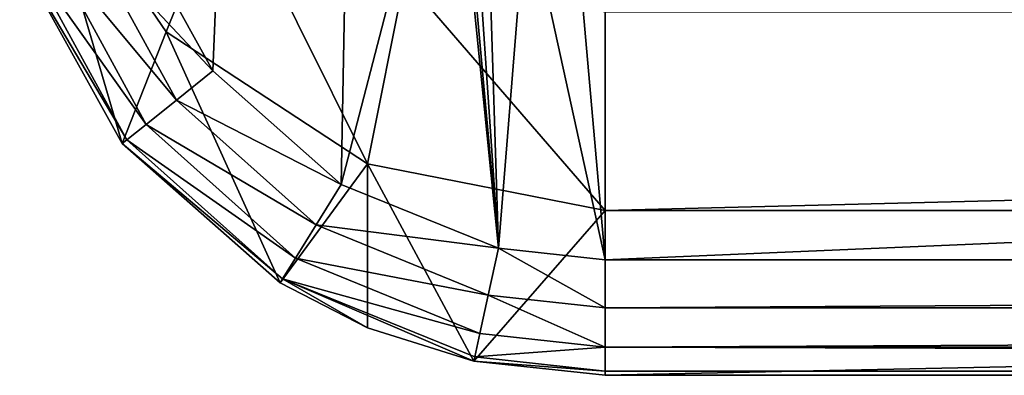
# Model space of a CAD drawing. Header units: millimetres. Extents: x 0 to 118, y 0 to 116.
# Tile 1 of 239: x 0.46 to 13.14, y 0 to 4.58. Entities that reach past the tile are written whole.
import ezdxf

# ---------------------------------------------------------------- set-up
doc = ezdxf.new("R2010")
doc.units = ezdxf.units.MM
doc.header["$LTSCALE"] = 25.4
doc.layers.get('0').update_dxf_attribs({"true_color": 0xff5454})

# ---------------------------------------------------------------- blocks, each defined once
blk = doc.blocks.new('MISTRAL-3394.STL')
at = {"color": 251, "true_color": 0x555555}
mesh = blk.add_polyface(dxfattribs=at)
corners = [(150.937, -30.736, 843.007), (146.437, -100.573, 843.007), (146.437, -30.736, 843.007), (146.575, -106.571, 843.007), (148.472, -105.519, 843.007), (149.923, -103.896, 843.007), (150.766, -101.871, 843.007), (150.937, -100.38, 843.007), (40.437, -30.736, 843.007), (35.937, -100.38, 843.007), (35.937, -30.736, 843.007), (36.308, -102.564, 843.007), (37.382, -104.502, 843.007), (39.033, -105.965, 843.007), (40.437, -100.573, 843.007), (41.062, -106.787, 843.007), (40.564, -101.28, 843.007), (40.704, -101.581, 843.007), (40.906, -101.87, 843.007), (41.421, -102.31, 843.007), (42.437, -106.935, 843.007), (42.05, -102.55, 843.007), (42.437, -102.588, 843.007), (144.437, -102.588, 843.007), (144.437, -106.935, 843.007), (145.386, -102.347, 843.007), (145.437, -102.318, 843.007), (145.911, -101.934, 843.007), (146.169, -101.581, 843.007), (146.274, -101.369, 843.007), (146.432, -100.71, 843.007)]
mesh.append_faces([[corners[k] for k in face] for face in [(0, 1, 2), (6, 0, 7), (8, 9, 10)]], dxfattribs={"vtx0": -1, "color": 251})
mesh.append_faces([[corners[k] for k in face] for face in [(3, 0, 4), (4, 0, 5), (5, 0, 6), (9, 8, 11), (11, 8, 12), (12, 8, 13), (13, 14, 15), (15, 19, 20), (20, 23, 24), (24, 25, 3)]], dxfattribs={"vtx0": -1, "vtx1": -1, "color": 251})
mesh.append_faces([[corners[k] for k in face] for face in [(1, 0, 3)]], dxfattribs={"vtx0": -1, "vtx1": -1, "vtx2": -1, "color": 251})
mesh.append_faces([[corners[k] for k in face] for face in [(13, 8, 14), (15, 14, 16), (15, 16, 17), (15, 17, 18), (15, 18, 19), (20, 19, 21), (20, 21, 22), (20, 22, 23), (24, 23, 25), (3, 25, 26), (3, 26, 27), (3, 27, 28), (3, 28, 29), (3, 29, 30), (3, 30, 1)]], dxfattribs={"vtx0": -1, "vtx2": -1, "color": 251})
mesh = blk.add_polyface(dxfattribs=at)
corners = [(35.046, -101.455, 856.773), (34.894, -103.06, 844.572), (36.216, -105.437, 844.629)]
mesh.append_faces([[corners[k] for k in face] for face in [(0, 1, 2)]], dxfattribs={"color": 251})
mesh = blk.add_polyface(dxfattribs=at)
corners = [(35.046, -101.455, 856.773), (36.216, -105.437, 844.629), (36.78, -104.001, 857.277)]
mesh.append_faces([[corners[k] for k in face] for face in [(0, 1, 2)]], dxfattribs={"color": 251})
mesh = blk.add_polyface(dxfattribs=at)
corners = [(35.046, -101.455, 856.773), (36.78, -104.001, 857.277), (37.561, -102.054, 868.809)]
mesh.append_faces([[corners[k] for k in face] for face in [(0, 1, 2)]], dxfattribs={"color": 251})
mesh = blk.add_polyface(dxfattribs=at)
corners = [(37.561, -102.054, 868.809), (36.78, -104.001, 857.277), (39.375, -105.702, 857.614)]
mesh.append_faces([[corners[k] for k in face] for face in [(0, 1, 2)]], dxfattribs={"color": 251})
mesh = blk.add_polyface(dxfattribs=at)
corners = [(39.853, -103.309, 868.865), (37.561, -102.054, 868.809), (39.375, -105.702, 857.614)]
mesh.append_faces([[corners[k] for k in face] for face in [(0, 1, 2)]], dxfattribs={"color": 251})
mesh = blk.add_polyface(dxfattribs=at)
corners = [(37.382, -104.502, 843.007), (35.752, -102.759, 843.128), (36.308, -102.564, 843.007)]
mesh.append_faces([[corners[k] for k in face] for face in [(0, 1, 2)]], dxfattribs={"color": 251})
mesh = blk.add_polyface(dxfattribs=at)
corners = [(36.912, -104.879, 843.134), (35.285, -102.922, 843.47), (35.752, -102.759, 843.128)]
mesh.append_faces([[corners[k] for k in face] for face in [(0, 1, 2)]], dxfattribs={"color": 251})
mesh = blk.add_polyface(dxfattribs=at)
corners = [(37.382, -104.502, 843.007), (36.912, -104.879, 843.134), (35.752, -102.759, 843.128)]
mesh.append_faces([[corners[k] for k in face] for face in [(0, 1, 2)]], dxfattribs={"color": 251})
mesh = blk.add_polyface(dxfattribs=at)
corners = [(35.285, -102.922, 843.47), (36.522, -105.192, 843.491), (34.983, -103.028, 843.979)]
mesh.append_faces([[corners[k] for k in face] for face in [(0, 1, 2)]], dxfattribs={"color": 251})
mesh = blk.add_polyface(dxfattribs=at)
corners = [(36.912, -104.879, 843.134), (36.522, -105.192, 843.491), (35.285, -102.922, 843.47)]
mesh.append_faces([[corners[k] for k in face] for face in [(0, 1, 2)]], dxfattribs={"color": 251})
mesh = blk.add_polyface(dxfattribs=at)
corners = [(34.983, -103.028, 843.979), (36.276, -105.389, 844.019), (34.894, -103.06, 844.572)]
mesh.append_faces([[corners[k] for k in face] for face in [(0, 1, 2)]], dxfattribs={"color": 251})
mesh = blk.add_polyface(dxfattribs=at)
corners = [(34.894, -103.06, 844.572), (36.276, -105.389, 844.019), (36.216, -105.437, 844.629)]
mesh.append_faces([[corners[k] for k in face] for face in [(0, 1, 2)]], dxfattribs={"color": 251})
mesh = blk.add_polyface(dxfattribs=at)
corners = [(34.983, -103.028, 843.979), (36.522, -105.192, 843.491), (36.276, -105.389, 844.019)]
mesh.append_faces([[corners[k] for k in face] for face in [(0, 1, 2)]], dxfattribs={"color": 251})
mesh = blk.add_polyface(dxfattribs=at)
corners = [(39.853, -103.309, 868.865), (39.375, -105.702, 857.614), (42.437, -106.299, 857.732)]
mesh.append_faces([[corners[k] for k in face] for face in [(0, 1, 2)]], dxfattribs={"color": 251})
mesh = blk.add_polyface(dxfattribs=at)
corners = [(42.437, -103.747, 868.885), (39.853, -103.309, 868.865), (42.437, -106.299, 857.732)]
mesh.append_faces([[corners[k] for k in face] for face in [(0, 1, 2)]], dxfattribs={"color": 251})
mesh = blk.add_polyface(dxfattribs=at)
corners = [(144.437, -103.747, 868.885), (42.437, -106.299, 857.732), (144.437, -106.299, 857.732), (42.437, -103.747, 868.885)]
mesh.append_faces([[corners[k] for k in face] for face in [(0, 1, 2), (1, 0, 3)]], dxfattribs={"vtx0": -1, "color": 251})
mesh = blk.add_polyface(dxfattribs=at)
corners = [(36.78, -104.001, 857.277), (36.216, -105.437, 844.629), (38.248, -107.233, 844.671)]
mesh.append_faces([[corners[k] for k in face] for face in [(0, 1, 2)]], dxfattribs={"color": 251})
mesh = blk.add_polyface(dxfattribs=at)
corners = [(39.375, -105.702, 857.614), (36.78, -104.001, 857.277), (38.248, -107.233, 844.671)]
mesh.append_faces([[corners[k] for k in face] for face in [(0, 1, 2)]], dxfattribs={"color": 251})
mesh = blk.add_polyface(dxfattribs=at)
corners = [(39.033, -105.965, 843.007), (36.912, -104.879, 843.134), (37.382, -104.502, 843.007)]
mesh.append_faces([[corners[k] for k in face] for face in [(0, 1, 2)]], dxfattribs={"color": 251})
mesh = blk.add_polyface(dxfattribs=at)
corners = [(38.711, -106.485, 843.138), (36.522, -105.192, 843.491), (36.912, -104.879, 843.134)]
mesh.append_faces([[corners[k] for k in face] for face in [(0, 1, 2)]], dxfattribs={"color": 251})
mesh = blk.add_polyface(dxfattribs=at)
corners = [(39.033, -105.965, 843.007), (38.711, -106.485, 843.138), (36.912, -104.879, 843.134)]
mesh.append_faces([[corners[k] for k in face] for face in [(0, 1, 2)]], dxfattribs={"color": 251})
mesh = blk.add_polyface(dxfattribs=at)
corners = [(36.276, -105.389, 844.019), (36.522, -105.192, 843.491), (38.445, -106.915, 843.506)]
mesh.append_faces([[corners[k] for k in face] for face in [(0, 1, 2)]], dxfattribs={"color": 251})
mesh = blk.add_polyface(dxfattribs=at)
corners = [(38.711, -106.485, 843.138), (38.445, -106.915, 843.506), (36.522, -105.192, 843.491)]
mesh.append_faces([[corners[k] for k in face] for face in [(0, 1, 2)]], dxfattribs={"color": 251})
mesh = blk.add_polyface(dxfattribs=at)
corners = [(36.216, -105.437, 844.629), (36.276, -105.389, 844.019), (38.281, -107.179, 844.049)]
mesh.append_faces([[corners[k] for k in face] for face in [(0, 1, 2)]], dxfattribs={"color": 251})
mesh = blk.add_polyface(dxfattribs=at)
corners = [(38.281, -107.179, 844.049), (36.276, -105.389, 844.019), (38.445, -106.915, 843.506)]
mesh.append_faces([[corners[k] for k in face] for face in [(0, 1, 2)]], dxfattribs={"color": 251})
mesh = blk.add_polyface(dxfattribs=at)
corners = [(38.248, -107.233, 844.671), (36.216, -105.437, 844.629), (38.281, -107.179, 844.049)]
mesh.append_faces([[corners[k] for k in face] for face in [(0, 1, 2)]], dxfattribs={"color": 251})
mesh = blk.add_polyface(dxfattribs=at)
corners = [(39.375, -105.702, 857.614), (38.248, -107.233, 844.671), (39.375, -107.811, 844.684)]
mesh.append_faces([[corners[k] for k in face] for face in [(0, 1, 2)]], dxfattribs={"color": 251})
mesh = blk.add_polyface(dxfattribs=at)
corners = [(42.437, -106.299, 857.732), (39.375, -105.702, 857.614), (40.744, -108.241, 844.694)]
mesh.append_faces([[corners[k] for k in face] for face in [(0, 1, 2)]], dxfattribs={"color": 251})
mesh = blk.add_polyface(dxfattribs=at)
corners = [(39.375, -105.702, 857.614), (39.375, -107.811, 844.684), (40.744, -108.241, 844.694)]
mesh.append_faces([[corners[k] for k in face] for face in [(0, 1, 2)]], dxfattribs={"color": 251})
mesh = blk.add_polyface(dxfattribs=at)
corners = [(41.062, -106.787, 843.007), (38.711, -106.485, 843.138), (39.033, -105.965, 843.007)]
mesh.append_faces([[corners[k] for k in face] for face in [(0, 1, 2)]], dxfattribs={"color": 251})
mesh = blk.add_polyface(dxfattribs=at)
corners = [(42.437, -106.299, 857.732), (40.744, -108.241, 844.694), (42.437, -108.423, 844.698)]
mesh.append_faces([[corners[k] for k in face] for face in [(0, 1, 2)]], dxfattribs={"color": 251})
mesh = blk.add_polyface(dxfattribs=at)
corners = [(144.437, -106.299, 857.732), (42.437, -108.423, 844.698), (144.437, -108.423, 844.698), (42.437, -106.299, 857.732)]
mesh.append_faces([[corners[k] for k in face] for face in [(0, 1, 2), (1, 0, 3)]], dxfattribs={"vtx0": -1, "color": 251})
mesh = blk.add_polyface(dxfattribs=at)
corners = [(40.93, -107.39, 843.14), (38.445, -106.915, 843.506), (38.711, -106.485, 843.138)]
mesh.append_faces([[corners[k] for k in face] for face in [(0, 1, 2)]], dxfattribs={"color": 251})
mesh = blk.add_polyface(dxfattribs=at)
corners = [(41.062, -106.787, 843.007), (40.93, -107.39, 843.14), (38.711, -106.485, 843.138)]
mesh.append_faces([[corners[k] for k in face] for face in [(0, 1, 2)]], dxfattribs={"color": 251})
mesh = blk.add_polyface(dxfattribs=at)
corners = [(41.062, -106.787, 843.007), (42.437, -107.553, 843.141), (40.93, -107.39, 843.14), (42.437, -106.935, 843.007)]
mesh.append_faces([[corners[k] for k in face] for face in [(0, 1, 2), (1, 0, 3)]], dxfattribs={"vtx0": -1, "color": 251})
mesh = blk.add_polyface(dxfattribs=at)
corners = [(38.281, -107.179, 844.049), (38.445, -106.915, 843.506), (40.822, -107.886, 843.515)]
mesh.append_faces([[corners[k] for k in face] for face in [(0, 1, 2)]], dxfattribs={"color": 251})
mesh = blk.add_polyface(dxfattribs=at)
corners = [(40.93, -107.39, 843.14), (40.822, -107.886, 843.515), (38.445, -106.915, 843.506)]
mesh.append_faces([[corners[k] for k in face] for face in [(0, 1, 2)]], dxfattribs={"color": 251})
mesh = blk.add_polyface(dxfattribs=at)
corners = [(144.437, -106.935, 843.007), (42.437, -107.553, 843.141), (42.437, -106.935, 843.007), (144.437, -107.553, 843.141)]
mesh.append_faces([[corners[k] for k in face] for face in [(0, 1, 2), (1, 0, 3)]], dxfattribs={"vtx0": -1, "color": 251})
mesh = blk.add_polyface(dxfattribs=at)
corners = [(39.375, -107.811, 844.684), (38.248, -107.233, 844.671), (38.281, -107.179, 844.049)]
mesh.append_faces([[corners[k] for k in face] for face in [(0, 1, 2)]], dxfattribs={"color": 251})
mesh = blk.add_polyface(dxfattribs=at)
corners = [(40.744, -108.241, 844.694), (38.281, -107.179, 844.049), (40.756, -108.187, 844.065)]
mesh.append_faces([[corners[k] for k in face] for face in [(0, 1, 2)]], dxfattribs={"color": 251})
mesh = blk.add_polyface(dxfattribs=at)
corners = [(40.744, -108.241, 844.694), (39.375, -107.811, 844.684), (38.281, -107.179, 844.049)]
mesh.append_faces([[corners[k] for k in face] for face in [(0, 1, 2)]], dxfattribs={"color": 251})
mesh = blk.add_polyface(dxfattribs=at)
corners = [(40.756, -108.187, 844.065), (38.281, -107.179, 844.049), (40.822, -107.886, 843.515)]
mesh.append_faces([[corners[k] for k in face] for face in [(0, 1, 2)]], dxfattribs={"color": 251})
mesh = blk.add_polyface(dxfattribs=at)
corners = [(40.93, -107.39, 843.14), (42.437, -108.061, 843.517), (40.822, -107.886, 843.515), (42.437, -107.553, 843.141)]
mesh.append_faces([[corners[k] for k in face] for face in [(0, 1, 2), (1, 0, 3)]], dxfattribs={"vtx0": -1, "color": 251})
mesh = blk.add_polyface(dxfattribs=at)
corners = [(144.437, -107.553, 843.141), (42.437, -108.061, 843.517), (42.437, -107.553, 843.141), (144.437, -108.061, 843.517)]
mesh.append_faces([[corners[k] for k in face] for face in [(0, 1, 2), (1, 0, 3)]], dxfattribs={"vtx0": -1, "color": 251})
mesh = blk.add_polyface(dxfattribs=at)
corners = [(40.756, -108.187, 844.065), (40.822, -107.886, 843.515), (42.437, -108.061, 843.517)]
mesh.append_faces([[corners[k] for k in face] for face in [(0, 1, 2)]], dxfattribs={"color": 251})
mesh = blk.add_polyface(dxfattribs=at)
corners = [(42.437, -108.37, 844.068), (40.756, -108.187, 844.065), (42.437, -108.061, 843.517)]
mesh.append_faces([[corners[k] for k in face] for face in [(0, 1, 2)]], dxfattribs={"color": 251})
mesh = blk.add_polyface(dxfattribs=at)
corners = [(144.437, -108.37, 844.068), (42.437, -108.061, 843.517), (144.437, -108.061, 843.517), (42.437, -108.37, 844.068)]
mesh.append_faces([[corners[k] for k in face] for face in [(0, 1, 2), (1, 0, 3)]], dxfattribs={"vtx0": -1, "color": 251})
mesh = blk.add_polyface(dxfattribs=at)
corners = [(40.744, -108.241, 844.694), (40.756, -108.187, 844.065), (42.437, -108.37, 844.068)]
mesh.append_faces([[corners[k] for k in face] for face in [(0, 1, 2)]], dxfattribs={"color": 251})
mesh = blk.add_polyface(dxfattribs=at)
corners = [(42.437, -108.423, 844.698), (40.744, -108.241, 844.694), (42.437, -108.37, 844.068)]
mesh.append_faces([[corners[k] for k in face] for face in [(0, 1, 2)]], dxfattribs={"color": 251})
mesh = blk.add_polyface(dxfattribs=at)
corners = [(144.437, -108.423, 844.698), (42.437, -108.37, 844.068), (144.437, -108.37, 844.068), (42.437, -108.423, 844.698)]
mesh.append_faces([[corners[k] for k in face] for face in [(0, 1, 2), (1, 0, 3)]], dxfattribs={"vtx0": -1, "color": 251})

msp = doc.modelspace()

# ---------------------------------------------------------------- block references
at = {"color": 0}
msp.add_blockref('MISTRAL-3394.STL', (-34.437, 108.423, -645), dxfattribs=at)

doc.saveas('drawing.dxf')
